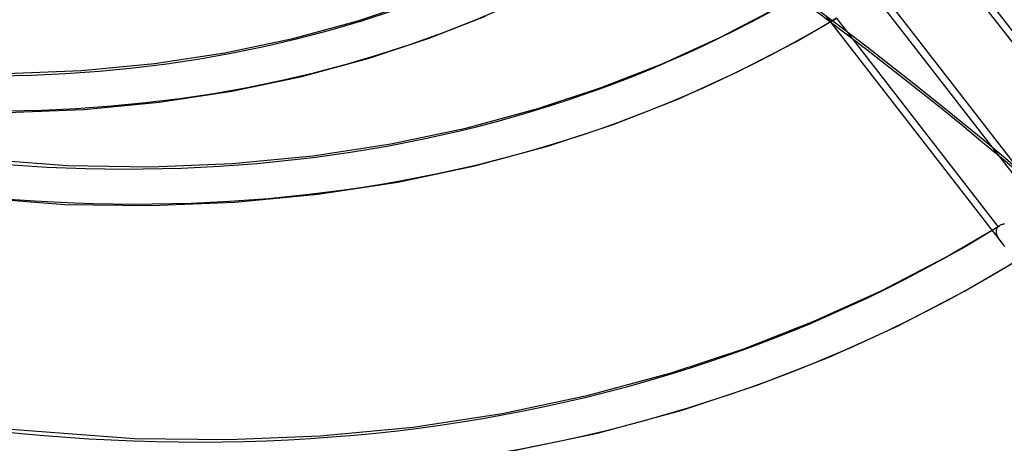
# Model space of a CAD drawing. Header units: millimetres. Extents: x -261 to 249, y -324 to 318.
# Tile 53 of 89: x 49 to 106, y -100 to -76. Entities that reach past the tile are written whole.
import ezdxf

# ---------------------------------------------------------------- set-up
doc = ezdxf.new("R2010")
doc.units = ezdxf.units.MM
doc.layers.add('MAIN-1', color=7, linetype='Continuous')
doc.layers.add('MAIN-2', color=7, linetype='Continuous')

msp = doc.modelspace()

# ---------------------------------------------------------------- linework, layer by layer
at = {"layer": 'MAIN-1'}
for p, q in [((102.369, -71.029), (112.723, -84.372)), ((99.222, -73.9), (107.342, -84.364)), ((98.869, -74.134), (105.801, -83.067))]:
    msp.add_line(p, q, dxfattribs=at)
for centre, major_axis, ratio, start_param, end_param in [((-50, -43.301), (-148.606, 171.596), 0.75, -3.141592, -0.857072), ((-50, -43.301), (147.952, -170.84), 0.75, 0, 2.284521), ((-46.209, -259.91), (-234.823, -10.099), 0.985418, -2.557401, -2.083814), ((-46.202, -260.08), (234.823, 10.099), 0.985418, 0.584375, 1.057779), ((1.028, -279.702), (71.431, 223.923), 0.807621, -0.42766, 0), ((-0.5, -0.433), (159.408, -184.069), 0.75, -0.370263, 0.713724)]:
    msp.add_ellipse(centre, major_axis=major_axis, ratio=ratio, start_param=start_param, end_param=end_param, dxfattribs=at)
at = {"layer": 'MAIN-2'}
for p, q in [((112.432, -83.309), (103.018, -71.177)), ((68.822, -75.671), (72.161, -74.565)), ((89.954, -76.61), (93.229, -74.907)), ((65.029, -76.699), (68.822, -75.671)), ((72.928, -76.69), (76.251, -75.391)), ((94.325, -76.883), (96.639, -75.542)), ((96.105, -75.412), (106.437, -88.728)), ((106.127, -87.639), (96.703, -75.495)), ((61.08, -77.531), (65.029, -76.699)), ((69.476, -77.834), (72.928, -76.69)), ((86.542, -78.158), (89.954, -76.61)), ((90.942, -78.642), (94.325, -76.883)), ((56.977, -78.156), (61.08, -77.531)), ((65.558, -78.896), (69.476, -77.834)), ((48.361, -78.735), (52.718, -78.561)), ((52.718, -78.561), (56.977, -78.156)), ((82.992, -79.547), (86.542, -78.158)), ((61.484, -79.755), (65.558, -78.896)), ((87.421, -80.241), (90.942, -78.642)), ((79.301, -80.77), (82.992, -79.547)), ((57.254, -80.399), (61.484, -79.755)), ((83.759, -81.673), (87.421, -80.241)), ((48.371, -80.995), (52.87, -80.816)), ((52.87, -80.816), (57.254, -80.399)), ((75.108, -81.907), (79.301, -80.77)), ((70.743, -82.826), (75.108, -81.907)), ((79.955, -82.933), (83.759, -81.673)), ((66.207, -83.517), (70.743, -82.826)), ((75.637, -84.104), (79.955, -82.933)), ((105.801, -83.067), (108.281, -86.262)), ((44.509, -83.517), (51.891, -84.092)), ((61.501, -83.965), (66.207, -83.517)), ((51.891, -84.092), (56.771, -84.155)), ((56.771, -84.155), (61.501, -83.965)), ((71.147, -85.05), (75.637, -84.104)), ((66.485, -85.759), (71.147, -85.05)), ((44.225, -85.759), (51.756, -86.348)), ((61.653, -86.22), (66.485, -85.759)), ((51.756, -86.348), (56.78, -86.416)), ((56.78, -86.416), (61.653, -86.22)), ((103.07, -89.419), (106.194, -87.591)), ((106.052, -87.726), (106.034, -87.757)), ((106.073, -87.695), (106.052, -87.726)), ((106.098, -87.667), (106.073, -87.695)), ((106.127, -87.639), (106.098, -87.667)), ((106.138, -87.63), (106.127, -87.639)), ((106.149, -87.622), (106.138, -87.63)), ((106.16, -87.614), (106.149, -87.622)), ((106.171, -87.605), (106.16, -87.614)), ((106.183, -87.597), (106.171, -87.605)), ((106.195, -87.59), (106.183, -87.597)), ((106.236, -87.567), (106.195, -87.59)), ((106.279, -87.547), (106.236, -87.567)), ((106.326, -87.528), (106.279, -87.547)), ((106.375, -87.513), (106.326, -87.528)), ((106.427, -87.499), (106.375, -87.513)), ((106.48, -87.488), (106.427, -87.499)), ((106.001, -87.86), (105.998, -87.896)), ((105.998, -87.896), (105.998, -87.933)), ((105.998, -87.933), (106.001, -87.971)), ((106.009, -87.825), (106.001, -87.86)), ((106.001, -87.971), (106.007, -88.009)), ((106.007, -88.009), (106.016, -88.048)), ((106.019, -87.79), (106.009, -87.825)), ((106.016, -88.048), (106.028, -88.088)), ((106.034, -87.757), (106.019, -87.79)), ((106.028, -88.088), (106.042, -88.128)), ((106.042, -88.128), (106.06, -88.168)), ((106.06, -88.168), (106.079, -88.208)), ((106.079, -88.208), (106.1, -88.249)), ((106.1, -88.249), (106.124, -88.29)), ((106.124, -88.29), (106.149, -88.332)), ((106.149, -88.332), (106.176, -88.373)), ((106.176, -88.373), (106.204, -88.415)), ((106.204, -88.415), (106.234, -88.458)), ((106.234, -88.458), (106.265, -88.501)), ((106.265, -88.501), (106.297, -88.545)), ((106.297, -88.545), (106.331, -88.589)), ((106.331, -88.589), (106.365, -88.635)), ((106.365, -88.635), (106.401, -88.68)), ((106.401, -88.68), (106.436, -88.726)), ((106.436, -88.726), (106.468, -88.767)), ((106.468, -88.767), (106.5, -88.808)), ((99.307, -91.376), (103.07, -89.419)), ((104.166, -91.395), (107.452, -89.47)), ((95.387, -93.155), (99.307, -91.376)), ((100.296, -93.408), (104.166, -91.395)), ((91.309, -94.75), (95.387, -93.155)), ((96.266, -95.237), (100.296, -93.408)), ((87.068, -96.155), (91.309, -94.75)), ((92.076, -96.876), (96.266, -95.237)), ((82.251, -97.461), (87.068, -96.155)), ((87.722, -98.318), (92.076, -96.876)), ((77.237, -98.517), (82.251, -97.461)), ((72.027, -99.31), (77.237, -98.517)), ((82.78, -99.658), (87.722, -98.318)), ((47.23, -99.325), (55.821, -99.98)), ((66.621, -99.825), (72.027, -99.31)), ((77.641, -100.741), (82.78, -99.658)), ((55.821, -99.98), (61.304, -100.042)), ((61.304, -100.042), (66.621, -99.825))]:
    msp.add_line(p, q, dxfattribs=at)
for centre, major_axis, ratio, start_param, end_param in [((-0.5, -0.433), (159.408, -184.069), 0.75, -2.427868, -0.370263), ((0, 0), (-158.754, 183.313), 0.75, 0.713724, 3.855317), ((21.152, 18.319), (70.573, -81.491), 0.75, -1.58209, -0.132054), ((15.652, 13.555), (63.175, -72.949), 0.75, -1.575116, -0.139028), ((10.152, 8.792), (55.778, -64.407), 0.75, -1.56281, -0.151334), ((26.652, 23.082), (77.971, -90.033), 0.75, -1.587755, -0.126389), ((21.152, 18.319), (-72.052, 83.199), 0.75, 1.559592, 3.00945), ((15.652, 13.555), (-64.655, 74.657), 0.75, 1.566588, 3.002453), ((10.152, 8.792), (-57.257, 66.115), 0.75, 1.575414, 2.993627), ((26.652, 23.082), (-79.45, 91.741), 0.75, 1.555018, 3.014024), ((26.652, 23.082), (89.511, -103.358), 0.75, -1.592863, -0.121281), ((26.652, 23.082), (-90.99, 105.067), 0.75, 1.547922, 3.021119), ((26.652, 23.082), (101.051, -116.684), 0.75, -1.598532, -0.115612), ((26.652, 23.082), (-102.531, 118.392), 0.75, 1.542426, 3.026615), ((1.589, -279.881), (71.431, 223.923), 0.807621, -0.42766, 0), ((26.652, 23.082), (-114.071, 131.718), 0.75, 1.538043, 3.030999), ((26.652, 23.082), (-125.611, 145.043), 0.75, 1.534466, 3.034576), ((26.652, 23.082), (-137.151, 158.369), 0.75, 1.531491, 3.037551), ((26.652, 23.082), (-148.691, 171.694), 0.75, 1.528269, 3.040773), ((21.152, 18.319), (-156.089, 180.236), 0.75, 1.526881, 3.042161)]:
    msp.add_ellipse(centre, major_axis=major_axis, ratio=ratio, start_param=start_param, end_param=end_param, dxfattribs=at)

doc.saveas('drawing.dxf')
